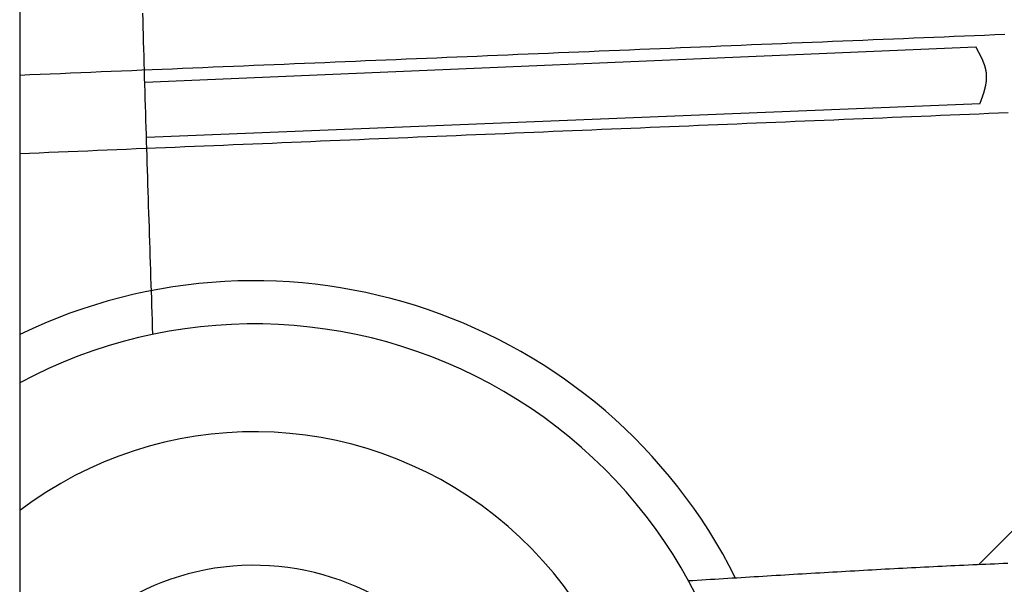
# Model space of a CAD drawing. Extents: x 562 to 7231, y 5317 to 13126.
# Tile 54 of 74: x 4608 to 5542, y 8731 to 9266. Entities that reach past the tile are written whole.
import ezdxf

# ---------------------------------------------------------------- set-up
doc = ezdxf.new("R2010")
doc.units = 0
doc.layers.get('0').update_dxf_attribs({"linetype": 'CONTINUOUS'})
doc.layers.add('CAR', color=10, linetype='CONTINUOUS')

msp = doc.modelspace()

# ---------------------------------------------------------------- linework, layer by layer
msp.add_line((4607.567, 10339.479), (4607.567, 8629.111))
at = {"layer": 'CAR'}
for p, q in [((4726.29, 9207.021), (5515.102, 9240.551)), ((4727.878, 9154.835), (5519.115, 9186.988)), ((5772.647, 9005.02), (5517.738, 8749.207))]:
    msp.add_line(p, q, dxfattribs=at)
for points in [[(4733.99, 8967.83, 0), (4733.77, 8974.61, 0), (4733.54, 8981.38, 0), (4733.31, 8988.15, 0), (4733.09, 8994.92, 0), (4732.86, 9001.69, 0), (4732.63, 9008.46, 0), (4732.41, 9015.24, 0), (4732.18, 9022.01, 0), (4731.96, 9028.78, 0), (4731.73, 9035.55, 0), (4731.51, 9042.32, 0), (4731.28, 9049.09, 0), (4731.06, 9055.87, 0), (4730.84, 9062.64, 0), (4730.62, 9069.41, 0), (4730.39, 9076.18, 0), (4730.17, 9082.95, 0), (4729.95, 9089.72, 0), (4729.73, 9096.5, 0), (4729.51, 9103.27, 0), (4729.3, 9110.04, 0), (4729.08, 9116.81, 0), (4728.86, 9123.58, 0), (4728.65, 9130.36, 0), (4728.43, 9137.13, 0), (4728.22, 9143.9, 0), (4728.01, 9150.67, 0), (4727.8, 9157.44, 0), (4727.59, 9164.21, 0), (4727.38, 9170.99, 0), (4727.17, 9177.76, 0), (4726.96, 9184.53, 0), (4726.76, 9191.3, 0), (4726.56, 9198.07, 0), (4726.35, 9204.85, 0), (4726.15, 9211.62, 0), (4725.95, 9218.39, 0), (4725.76, 9225.16, 0), (4725.56, 9231.93, 0), (4725.37, 9238.71, 0), (4725.17, 9245.48, 0), (4724.98, 9252.25, 0), (4724.79, 9259.02, 0), (4724.61, 9265.79, 0), (4724.42, 9272.57, 0)], [(5542.71, 9252.35, 0), (5533.08, 9251.95, 0), (5523.46, 9251.55, 0), (5513.83, 9251.15, 0), (5504.21, 9250.75, 0), (5494.59, 9250.36, 0), (5484.96, 9249.96, 0), (5475.34, 9249.56, 0), (5465.71, 9249.16, 0), (5456.08, 9248.76, 0), (5446.46, 9248.37, 0), (5436.83, 9247.97, 0), (5427.21, 9247.57, 0), (5417.58, 9247.17, 0), (5407.95, 9246.77, 0), (5398.33, 9246.37, 0), (5388.7, 9245.98, 0), (5379.07, 9245.58, 0), (5369.44, 9245.18, 0), (5359.82, 9244.78, 0), (5350.19, 9244.38, 0), (5340.56, 9243.98, 0), (5330.93, 9243.59, 0), (5321.3, 9243.19, 0), (5311.67, 9242.79, 0), (5302.04, 9242.39, 0), (5292.41, 9241.99, 0), (5282.78, 9241.59, 0), (5273.15, 9241.19, 0), (5263.52, 9240.79, 0), (5253.89, 9240.4, 0), (5244.26, 9240, 0), (5234.62, 9239.6, 0), (5224.99, 9239.2, 0), (5215.36, 9238.8, 0), (5205.73, 9238.4, 0), (5196.09, 9238, 0), (5186.46, 9237.6, 0), (5176.83, 9237.2, 0), (5167.19, 9236.8, 0), (5157.56, 9236.41, 0), (5147.92, 9236.01, 0), (5138.29, 9235.61, 0), (5128.65, 9235.21, 0), (5119.01, 9234.81, 0), (5109.38, 9234.41, 0), (5099.74, 9234.01, 0), (5090.1, 9233.61, 0), (5080.46, 9233.21, 0), (5070.83, 9232.81, 0), (5061.19, 9232.41, 0), (5051.55, 9232.01, 0), (5041.91, 9231.61, 0), (5032.27, 9231.21, 0), (5022.63, 9230.81, 0), (5012.99, 9230.41, 0), (5003.34, 9230.01, 0), (4993.7, 9229.61, 0), (4984.06, 9229.21, 0), (4974.42, 9228.81, 0), (4964.77, 9228.41, 0), (4955.13, 9228.01, 0), (4945.48, 9227.61, 0), (4935.84, 9227.21, 0), (4926.19, 9226.81, 0), (4916.55, 9226.41, 0), (4906.9, 9226.01, 0), (4897.25, 9225.61, 0), (4887.61, 9225.21, 0), (4877.96, 9224.81, 0), (4868.31, 9224.4, 0), (4858.66, 9224, 0), (4849.01, 9223.6, 0), (4839.36, 9223.2, 0), (4829.71, 9222.8, 0), (4820.06, 9222.4, 0), (4810.4, 9222, 0), (4800.75, 9221.6, 0), (4791.1, 9221.2, 0), (4781.44, 9220.79, 0), (4771.79, 9220.39, 0), (4762.14, 9219.99, 0), (4752.48, 9219.59, 0), (4742.82, 9219.19, 0), (4733.17, 9218.79, 0), (4723.51, 9218.38, 0), (4713.85, 9217.98, 0), (4704.19, 9217.58, 0), (4694.53, 9217.18, 0), (4684.87, 9216.78, 0), (4675.21, 9216.37, 0), (4665.55, 9215.97, 0), (4655.89, 9215.57, 0), (4646.22, 9215.17, 0), (4636.56, 9214.76, 0), (4626.9, 9214.36, 0), (4617.23, 9213.96, 0), (4607.57, 9213.56, 0)], [(5519.11, 9186.99, 0), (5519.24, 9187.34, 0), (5519.37, 9187.68, 0), (5519.5, 9188.03, 0), (5519.63, 9188.38, 0), (5519.76, 9188.73, 0), (5519.88, 9189.08, 0), (5520.01, 9189.43, 0), (5520.14, 9189.77, 0), (5520.26, 9190.12, 0), (5520.39, 9190.47, 0), (5520.52, 9190.82, 0), (5520.64, 9191.17, 0), (5520.77, 9191.52, 0), (5520.89, 9191.86, 0), (5521.01, 9192.21, 0), (5521.13, 9192.56, 0), (5521.26, 9192.91, 0), (5521.38, 9193.26, 0), (5521.5, 9193.6, 0), (5521.62, 9193.95, 0), (5521.73, 9194.3, 0), (5521.85, 9194.65, 0), (5521.97, 9194.99, 0), (5522.08, 9195.34, 0), (5522.2, 9195.69, 0), (5522.31, 9196.04, 0), (5522.42, 9196.38, 0), (5522.53, 9196.73, 0), (5522.64, 9197.08, 0), (5522.75, 9197.42, 0), (5522.85, 9197.77, 0), (5522.96, 9198.12, 0), (5523.06, 9198.46, 0), (5523.16, 9198.81, 0), (5523.26, 9199.16, 0), (5523.36, 9199.5, 0), (5523.45, 9199.85, 0), (5523.55, 9200.19, 0), (5523.64, 9200.54, 0), (5523.73, 9200.88, 0), (5523.82, 9201.23, 0), (5523.9, 9201.58, 0), (5523.99, 9201.92, 0), (5524.07, 9202.27, 0), (5524.15, 9202.61, 0), (5524.23, 9202.96, 0), (5524.3, 9203.3, 0), (5524.38, 9203.64, 0), (5524.45, 9203.99, 0), (5524.52, 9204.33, 0), (5524.58, 9204.68, 0), (5524.65, 9205.02, 0), (5524.71, 9205.36, 0), (5524.77, 9205.71, 0), (5524.82, 9206.05, 0), (5524.88, 9206.39, 0), (5524.93, 9206.73, 0), (5524.98, 9207.08, 0), (5525.02, 9207.42, 0), (5525.06, 9207.76, 0), (5525.1, 9208.1, 0), (5525.14, 9208.44, 0), (5525.17, 9208.79, 0), (5525.2, 9209.13, 0), (5525.23, 9209.47, 0), (5525.26, 9209.81, 0), (5525.28, 9210.15, 0), (5525.29, 9210.49, 0), (5525.31, 9210.83, 0), (5525.32, 9211.17, 0), (5525.33, 9211.51, 0), (5525.33, 9211.85, 0), (5525.33, 9212.18, 0), (5525.33, 9212.52, 0), (5525.32, 9212.86, 0), (5525.31, 9213.2, 0), (5525.3, 9213.54, 0), (5525.28, 9213.87, 0), (5525.26, 9214.21, 0), (5525.23, 9214.55, 0), (5525.21, 9214.89, 0), (5525.17, 9215.22, 0), (5525.14, 9215.56, 0), (5525.1, 9215.89, 0), (5525.05, 9216.23, 0), (5525, 9216.56, 0), (5524.95, 9216.9, 0), (5524.9, 9217.23, 0), (5524.84, 9217.57, 0), (5524.78, 9217.9, 0), (5524.72, 9218.24, 0), (5524.65, 9218.57, 0), (5524.58, 9218.9, 0), (5524.5, 9219.24, 0), (5524.42, 9219.57, 0), (5524.34, 9219.9, 0), (5524.26, 9220.23, 0), (5524.17, 9220.57, 0), (5524.08, 9220.9, 0), (5523.99, 9221.23, 0), (5523.89, 9221.56, 0), (5523.8, 9221.89, 0), (5523.69, 9222.23, 0), (5523.59, 9222.56, 0), (5523.48, 9222.89, 0), (5523.37, 9223.22, 0), (5523.26, 9223.55, 0), (5523.15, 9223.88, 0), (5523.03, 9224.21, 0), (5522.91, 9224.54, 0), (5522.79, 9224.87, 0), (5522.67, 9225.2, 0), (5522.54, 9225.53, 0), (5522.41, 9225.86, 0), (5522.28, 9226.18, 0), (5522.15, 9226.51, 0), (5522.01, 9226.84, 0), (5521.88, 9227.17, 0), (5521.74, 9227.5, 0), (5521.6, 9227.83, 0), (5521.45, 9228.15, 0), (5521.31, 9228.48, 0), (5521.16, 9228.81, 0), (5521.01, 9229.14, 0), (5520.86, 9229.47, 0), (5520.71, 9229.79, 0), (5520.56, 9230.12, 0), (5520.41, 9230.45, 0), (5520.25, 9230.77, 0), (5520.09, 9231.1, 0), (5519.93, 9231.43, 0), (5519.77, 9231.75, 0), (5519.61, 9232.08, 0), (5519.45, 9232.41, 0), (5519.28, 9232.73, 0), (5519.12, 9233.06, 0), (5518.95, 9233.39, 0), (5518.78, 9233.71, 0), (5518.61, 9234.04, 0), (5518.44, 9234.37, 0), (5518.27, 9234.69, 0), (5518.1, 9235.02, 0), (5517.93, 9235.34, 0), (5517.76, 9235.67, 0), (5517.58, 9235.99, 0), (5517.41, 9236.32, 0), (5517.23, 9236.65, 0), (5517.06, 9236.97, 0), (5516.88, 9237.3, 0), (5516.71, 9237.62, 0), (5516.53, 9237.95, 0), (5516.35, 9238.27, 0), (5516.17, 9238.6, 0), (5516, 9238.92, 0), (5515.82, 9239.25, 0), (5515.64, 9239.58, 0), (5515.46, 9239.9, 0), (5515.28, 9240.23, 0), (5515.1, 9240.55, 0)], [(5545.76, 9178.01, 0), (5536.57, 9177.63, 0), (5527.39, 9177.25, 0), (5518.21, 9176.87, 0), (5509.03, 9176.49, 0), (5499.84, 9176.11, 0), (5490.66, 9175.73, 0), (5481.48, 9175.35, 0), (5472.3, 9174.97, 0), (5463.11, 9174.59, 0), (5453.93, 9174.22, 0), (5444.75, 9173.84, 0), (5435.56, 9173.46, 0), (5426.38, 9173.08, 0), (5417.19, 9172.7, 0), (5408.01, 9172.32, 0), (5398.82, 9171.94, 0), (5389.64, 9171.56, 0), (5380.45, 9171.18, 0), (5371.27, 9170.79, 0), (5362.08, 9170.41, 0), (5352.9, 9170.03, 0), (5343.71, 9169.65, 0), (5334.52, 9169.27, 0), (5325.34, 9168.89, 0), (5316.15, 9168.51, 0), (5306.96, 9168.13, 0), (5297.77, 9167.75, 0), (5288.59, 9167.37, 0), (5279.4, 9166.99, 0), (5270.21, 9166.61, 0), (5261.02, 9166.23, 0), (5251.83, 9165.85, 0), (5242.64, 9165.47, 0), (5233.45, 9165.09, 0), (5224.26, 9164.71, 0), (5215.07, 9164.33, 0), (5205.88, 9163.95, 0), (5196.69, 9163.57, 0), (5187.5, 9163.19, 0), (5178.31, 9162.8, 0), (5169.12, 9162.42, 0), (5159.92, 9162.04, 0), (5150.73, 9161.66, 0), (5141.54, 9161.28, 0), (5132.35, 9160.9, 0), (5123.15, 9160.52, 0), (5113.96, 9160.14, 0), (5104.76, 9159.76, 0), (5095.57, 9159.38, 0), (5086.37, 9158.99, 0), (5077.18, 9158.61, 0), (5067.98, 9158.23, 0), (5058.78, 9157.85, 0), (5049.59, 9157.47, 0), (5040.39, 9157.09, 0), (5031.19, 9156.71, 0), (5021.99, 9156.32, 0), (5012.8, 9155.94, 0), (5003.6, 9155.56, 0), (4994.4, 9155.18, 0), (4985.2, 9154.8, 0), (4976, 9154.42, 0), (4966.8, 9154.03, 0), (4957.6, 9153.65, 0), (4948.39, 9153.27, 0), (4939.19, 9152.89, 0), (4929.99, 9152.51, 0), (4920.79, 9152.12, 0), (4911.58, 9151.74, 0), (4902.38, 9151.36, 0), (4893.17, 9150.98, 0), (4883.97, 9150.59, 0), (4874.76, 9150.21, 0), (4865.56, 9149.83, 0), (4856.35, 9149.45, 0), (4847.14, 9149.06, 0), (4837.94, 9148.68, 0), (4828.73, 9148.3, 0), (4819.52, 9147.92, 0), (4810.31, 9147.53, 0), (4801.1, 9147.15, 0), (4791.89, 9146.77, 0), (4782.68, 9146.38, 0), (4773.47, 9146, 0), (4764.26, 9145.62, 0), (4755.04, 9145.23, 0), (4745.83, 9144.85, 0), (4736.62, 9144.47, 0), (4727.4, 9144.08, 0), (4718.19, 9143.7, 0), (4708.97, 9143.32, 0), (4699.76, 9142.93, 0), (4690.54, 9142.55, 0), (4681.32, 9142.17, 0), (4672.11, 9141.78, 0), (4662.89, 9141.4, 0), (4653.67, 9141.01, 0), (4644.45, 9140.63, 0), (4635.23, 9140.25, 0), (4626.01, 9139.86, 0), (4616.79, 9139.48, 0), (4607.57, 9139.09, 0)], [(5545.32, 8750.39, 0), (5541.17, 8750.22, 0), (5537.02, 8750.04, 0), (5532.87, 8749.87, 0), (5528.72, 8749.69, 0), (5524.57, 8749.51, 0), (5520.42, 8749.33, 0), (5516.27, 8749.14, 0), (5512.12, 8748.95, 0), (5507.97, 8748.77, 0), (5503.82, 8748.57, 0), (5499.67, 8748.38, 0), (5495.52, 8748.19, 0), (5491.37, 8747.99, 0), (5487.22, 8747.79, 0), (5483.07, 8747.59, 0), (5478.92, 8747.39, 0), (5474.77, 8747.18, 0), (5470.62, 8746.97, 0), (5466.47, 8746.77, 0), (5462.32, 8746.56, 0), (5458.17, 8746.34, 0), (5454.02, 8746.13, 0), (5449.87, 8745.92, 0), (5445.72, 8745.7, 0), (5441.57, 8745.48, 0), (5437.42, 8745.26, 0), (5433.28, 8745.04, 0), (5429.13, 8744.82, 0), (5424.98, 8744.59, 0), (5420.83, 8744.36, 0), (5416.68, 8744.14, 0), (5412.53, 8743.91, 0), (5408.38, 8743.68, 0), (5404.23, 8743.45, 0), (5400.08, 8743.21, 0), (5395.94, 8742.98, 0), (5391.79, 8742.75, 0), (5387.64, 8742.51, 0), (5383.49, 8742.27, 0), (5379.34, 8742.03, 0), (5375.19, 8741.79, 0), (5371.04, 8741.55, 0), (5366.89, 8741.31, 0), (5362.75, 8741.07, 0), (5358.6, 8740.83, 0), (5354.45, 8740.58, 0), (5350.3, 8740.34, 0), (5346.15, 8740.09, 0), (5342, 8739.84, 0), (5337.86, 8739.59, 0), (5333.71, 8739.35, 0), (5329.56, 8739.1, 0), (5325.41, 8738.85, 0), (5321.26, 8738.6, 0), (5317.11, 8738.35, 0), (5312.97, 8738.09, 0), (5308.82, 8737.84, 0), (5304.67, 8737.59, 0), (5300.52, 8737.33, 0), (5296.37, 8737.08, 0), (5292.23, 8736.83, 0), (5288.08, 8736.57, 0), (5283.93, 8736.32, 0), (5279.78, 8736.06, 0), (5275.63, 8735.81, 0), (5271.48, 8735.55, 0), (5267.34, 8735.29, 0), (5263.19, 8735.04, 0), (5259.04, 8734.78, 0), (5254.89, 8734.53, 0), (5250.74, 8734.27, 0), (5246.6, 8734.01, 0), (5242.45, 8733.75, 0)]]:
    msp.add_polyline3d(points, dxfattribs=at)
for centre, radius, start, end in [((4830.02, 8507.16), 511.381, 26.647068, 115.785655), ((4830.02, 8507.16), 470.576, 1.290152, 118.211422), ((4830.02, 8507.16), 368.181, 335.931116, 127.171053), ((4830.021, 8507.16), 241.516, 320.764903, 155.607177)]:
    msp.add_arc(centre, radius, start, end, dxfattribs=at)

doc.saveas('drawing.dxf')
